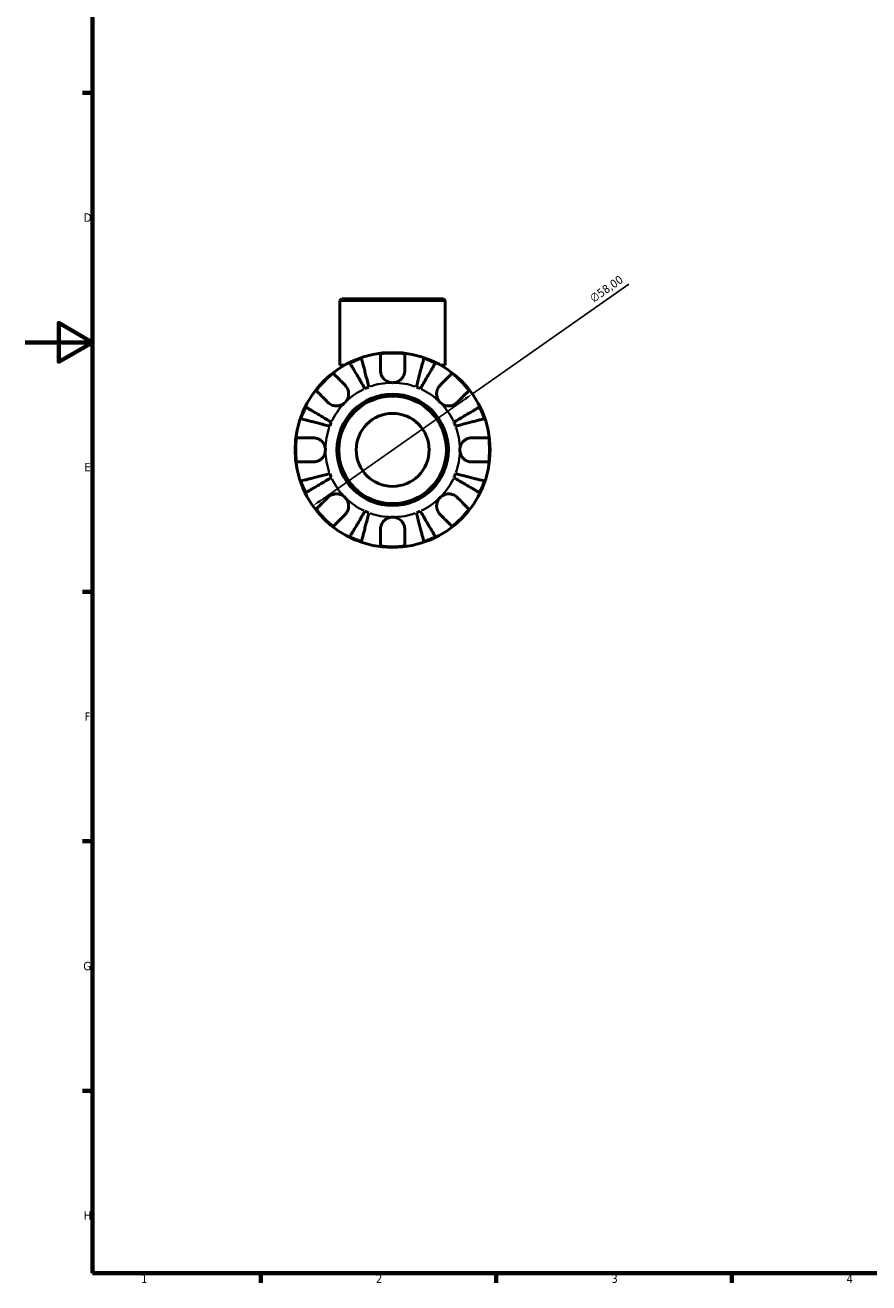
# Model space of a CAD drawing. Header units: millimetres. Extents: x 0 to 902, y 0 to 783.
# Tile 1 of 5: x 0 to 251, y 17 to 391. Entities that reach past the tile are written whole.
import ezdxf

# ---------------------------------------------------------------- set-up
doc = ezdxf.new("R2010")
doc.units = ezdxf.units.MM
for name, color, linetype, lineweight in [('Border (ISO)', 7, 'Continuous', 70), ('Dimension (ISO)', 7, 'Continuous', 25), ('Visible (ISO)', 7, 'Continuous', 50), ('Visible Narrow (ISO)', 7, 'Continuous', 35)]:
    doc.layers.add(name, color=color, linetype=linetype, lineweight=lineweight)
doc.styles.add('Note Text (ISO)', font='tahoma.ttf')
doc.dimstyles.new('Default (ISO)', dxfattribs={"dimtxt": 2.5, "dimasz": 2.5, "dimexe": 3.175, "dimexo": 0, "dimgap": 0.762, "dimtad": 1, "dimrnd": 1e-08, "dimzin": 0, "dimtxsty": 'Note Text (ISO)', "dimcen": 0.09, "dimdle": 10, "dimclrd": 256, "dimclre": 256, "dimclrt": 232, "dimazin": 0, "dimtfac": 1.40208, "dimtmove": 0, "dimatfit": 3, "dimfxl": 1, "dimtolj": 1, "dimtzin": 0, "dimlwd": -1, "dimlwe": -1, "dimarcsym": 0})

# ---------------------------------------------------------------- blocks, each defined once
blk = doc.blocks.new('Borders Default Border')
at = {"layer": 'Border (ISO)'}
for p, q in [((20, 371.25), (17.1, 371.25)), ((20, 222.75), (17.1, 222.75)), ((20, 148.5), (17.1, 148.5)), ((20, 74.25), (17.1, 74.25)), ((70.08, 20), (70.08, 17.1)), ((140.17, 20), (140.17, 17.1)), ((210.25, 20), (210.25, 17.1))]:
    blk.add_line(p, q, dxfattribs=at)
at = {"layer": 'Border (ISO)', "flags": 128}
for points in [[(20, 20), (20, 574), (821, 574), (821, 20), (20, 20)], [(0, 297), (20, 297), (10, 302.77), (10, 291.23), (20, 297)]]:
    blk.add_lwpolyline(points, dxfattribs=at)
at = {"layer": 'Border (ISO)', "color": 232, "true_color": 0xca0064, "char_height": 2.5, "attachment_point": 7, "style": 'Note Text (ISO)'}
for s, insert in [('D', (17.43, 332.88)), ('E', (17.64, 258.63)), ('F', (17.7, 184.38)), ('G', (17.31, 110.08)), ('H', (17.44, 35.88)), ('1', (34.48, 17.1)), ('2', (104.37, 17.1)), ('3', (174.43, 17.05)), ('4', (244.42, 17.1))]:
    blk.add_mtext(s, dxfattribs=dict(at, insert=insert))
blk = doc.blocks.new('*D14')
at = {"layer": 'Defpoints', "color": 0, "transparency": 16777216}
for p in [(133.07, 281.65), (85.59, 248.33)]:
    blk.add_point(p, dxfattribs=at)
at = {"layer": 'Dimension (ISO)', "transparency": 16777216}
for p, q in [((133.07, 281.65), (179.61, 314.3)), ((87.64, 249.77), (131.02, 280.21))]:
    blk.add_line(p, q, dxfattribs=at)
for points in [[(130.78, 280.55), (131.26, 279.87), (133.07, 281.65)], [(87.4, 250.11), (87.88, 249.43), (85.59, 248.33)]]:
    blk.add_solid(points, dxfattribs=at)
at = {"layer": 'Dimension (ISO)', "color": 232, "true_color": 0xca0064, "transparency": 16777216, "insert": (167.71, 310.81), "char_height": 2.5, "attachment_point": 1, "rotation": 35.0563, "style": 'Note Text (ISO)'}
blk.add_mtext('\\A1;∅58,00', dxfattribs=at)

msp = doc.modelspace()

# ---------------------------------------------------------------- linework, layer by layer
at = {"layer": 'Visible (ISO)'}
for p, q in [((94.235, 309.991), (93.655, 309.411)), ((125.007, 309.411), (93.655, 309.411)), ((93.655, 290.191), (93.655, 309.411)), ((94.235, 309.991), (124.427, 309.991)), ((124.427, 309.991), (125.007, 309.411)), ((125.007, 290.191), (125.007, 309.411)), ((94.979, 290.191), (93.655, 290.191)), ((125.007, 290.191), (123.682, 290.191))]:
    msp.add_line(p, q, dxfattribs=at)
for radius in [29, 16.58, 16, 10.853]:
    msp.add_circle((109.331, 264.991), radius, dxfattribs=at)
for radius, start, end in [(28.818, 108.77511, 116.22489), (28.818, 82.82379, 97.17621), (28.818, 63.77511, 71.22489), (28.818, 127.82379, 142.17621), (28.818, 37.82379, 52.17621), (20, 110.66622, 114.33378), (20, 65.66622, 69.33378), (28.818, 153.77511, 161.22489), (28.818, 18.77511, 26.22489), (20, 155.66622, 159.33378), (20, 20.66622, 24.33378), (28.818, 172.82379, 187.17621), (28.818, 352.82379, 7.17621), (28.818, 198.77511, 206.22489), (20, 200.66622, 204.33378), (20, 335.66622, 339.33378), (28.818, 333.77511, 341.22489), (28.818, 217.82379, 232.17621), (28.818, 307.82379, 322.17621), (20, 245.66622, 249.33378), (20, 290.66622, 294.33378), (28.818, 243.77511, 251.22489), (28.818, 262.82379, 277.17621), (28.818, 288.77511, 296.22489)]:
    msp.add_arc((109.331, 264.991), radius, start, end, dxfattribs=at)
for points, knots in [([(100.055, 292.276), (100.085, 292.162), (100.13, 291.99), (100.235, 291.583), (100.306, 291.309), (100.474, 290.656), (100.572, 290.278), (100.769, 289.516), (100.887, 289.062), (101.14, 288.083), (101.275, 287.559), (101.533, 286.561), (101.68, 285.994), (101.979, 284.837), (102.132, 284.246), (102.272, 283.704)], [0.1707461, 0.1707461, 0.1707461, 0.1707461, 0.33284, 0.33284, 0.4994944, 0.4994944, 0.6661487, 0.6661487, 0.8332087, 0.8332087, 1.0002688, 1.0002688, 1.1679728, 1.1679728, 1.3356767, 1.3356767, 1.3356767, 1.3356767]), ([(105.731, 288.591), (105.731, 288.979), (105.731, 289.372), (105.731, 290.253), (105.731, 290.726), (105.731, 291.517), (105.731, 291.908), (105.731, 292.584), (105.731, 292.868), (105.731, 293.288), (105.731, 293.466), (105.731, 293.584)], [4.42788405, 4.42788405, 4.42788405, 4.42788405, 4.5512464, 4.5512464, 4.71913293, 4.71913293, 4.88586959, 4.88586959, 5.05260626, 5.05260626, 5.21400469, 5.21400469, 5.21400469, 5.21400469]), ([(112.931, 293.584), (112.931, 293.466), (112.931, 293.288), (112.931, 292.868), (112.931, 292.584), (112.931, 291.908), (112.931, 291.517), (112.931, 290.726), (112.931, 290.253), (112.931, 289.372), (112.931, 288.979), (112.931, 288.591)], [0.17075309, 0.17075309, 0.17075309, 0.17075309, 0.33215152, 0.33215152, 0.49888818, 0.49888818, 0.66562485, 0.66562485, 0.83351137, 0.83351137, 0.95687373, 0.95687373, 0.95687373, 0.95687373]), ([(116.389, 283.704), (116.529, 284.246), (116.682, 284.837), (116.981, 285.994), (117.128, 286.561), (117.386, 287.559), (117.522, 288.083), (117.775, 289.062), (117.892, 289.516), (118.089, 290.278), (118.187, 290.656), (118.356, 291.309), (118.427, 291.583), (118.532, 291.99), (118.576, 292.162), (118.606, 292.276)], [4.0142509, 4.0142509, 4.0142509, 4.0142509, 4.1819549, 4.1819549, 4.3496588, 4.3496588, 4.5167189, 4.5167189, 4.6837789, 4.6837789, 4.8504333, 4.8504333, 5.0170876, 5.0170876, 5.1791816, 5.1791816, 5.1791816, 5.1791816]), ([(101.09, 283.214), (100.806, 283.696), (100.496, 284.222), (99.889, 285.253), (99.592, 285.757), (99.069, 286.646), (98.794, 287.112), (98.281, 287.982), (98.043, 288.387), (97.643, 289.065), (97.445, 289.402), (97.103, 289.982), (96.959, 290.226), (96.746, 290.588), (96.656, 290.741), (96.596, 290.843)], [4.0142509, 4.0142509, 4.0142509, 4.0142509, 4.1819549, 4.1819549, 4.3496588, 4.3496588, 4.5167189, 4.5167189, 4.6837789, 4.6837789, 4.8504333, 4.8504333, 5.0170876, 5.0170876, 5.1791816, 5.1791816, 5.1791816, 5.1791816]), ([(109.331, 284.991), (109.038, 284.991), (108.746, 285.027), (108.15, 285.175), (107.849, 285.294), (107.166, 285.678), (106.812, 285.979), (106.328, 286.581), (106.166, 286.847), (105.962, 287.307), (105.898, 287.49), (105.805, 287.844), (105.773, 288.015), (105.738, 288.321), (105.731, 288.457), (105.731, 288.591)], [0, 0, 0, 0, 0.08783311, 0.08783311, 0.18435408, 0.18435408, 0.32279749, 0.32279749, 0.41754463, 0.41754463, 0.47774931, 0.47774931, 0.53276241, 0.53276241, 0.57681269, 0.57681269, 0.57681269, 0.57681269]), ([(112.931, 288.591), (112.931, 288.588), (112.931, 288.584), (112.93, 288.391), (112.915, 288.2), (112.855, 287.839), (112.815, 287.67), (112.697, 287.298), (112.614, 287.098), (112.333, 286.568), (112.101, 286.259), (111.501, 285.685), (111.126, 285.44), (110.278, 285.086), (109.807, 284.991), (109.331, 284.991)], [-0.58332629, -0.58332629, -0.58332629, -0.58332629, -0.58206847, -0.58206847, -0.51861604, -0.51861604, -0.4628074, -0.4628074, -0.39473272, -0.39473272, -0.27692423, -0.27692423, -0.14288351, -0.14288351, 0, 0, 0, 0]), ([(122.065, 290.843), (122.005, 290.741), (121.915, 290.588), (121.702, 290.226), (121.558, 289.982), (121.216, 289.402), (121.018, 289.065), (120.618, 288.387), (120.38, 287.982), (119.867, 287.112), (119.593, 286.646), (119.069, 285.757), (118.772, 285.253), (118.165, 284.222), (117.855, 283.696), (117.572, 283.214)], [0.1707461, 0.1707461, 0.1707461, 0.1707461, 0.33284, 0.33284, 0.4994944, 0.4994944, 0.6661487, 0.6661487, 0.8332087, 0.8332087, 1.0002688, 1.0002688, 1.1679728, 1.1679728, 1.3356767, 1.3356767, 1.3356767, 1.3356767]), ([(91.658, 287.755), (91.742, 287.671), (91.868, 287.546), (92.165, 287.249), (92.365, 287.048), (92.843, 286.57), (93.12, 286.293), (93.679, 285.734), (94.013, 285.4), (94.637, 284.776), (94.914, 284.499), (95.189, 284.225)], [0.17075309, 0.17075309, 0.17075309, 0.17075309, 0.33215152, 0.33215152, 0.49888818, 0.49888818, 0.66562485, 0.66562485, 0.83351137, 0.83351137, 0.95687373, 0.95687373, 0.95687373, 0.95687373]), ([(123.473, 284.225), (123.747, 284.499), (124.025, 284.776), (124.648, 285.4), (124.982, 285.734), (125.541, 286.293), (125.818, 286.57), (126.296, 287.048), (126.497, 287.249), (126.794, 287.546), (126.919, 287.671), (127.003, 287.755)], [4.42788405, 4.42788405, 4.42788405, 4.42788405, 4.5512464, 4.5512464, 4.71913293, 4.71913293, 4.88586959, 4.88586959, 5.05260626, 5.05260626, 5.21400469, 5.21400469, 5.21400469, 5.21400469]), ([(90.097, 279.133), (89.823, 279.408), (89.546, 279.685), (88.922, 280.309), (88.588, 280.643), (88.029, 281.202), (87.752, 281.479), (87.274, 281.957), (87.073, 282.157), (86.776, 282.454), (86.651, 282.58), (86.567, 282.664)], [4.42788405, 4.42788405, 4.42788405, 4.42788405, 4.5512464, 4.5512464, 4.71913293, 4.71913293, 4.88586959, 4.88586959, 5.05260626, 5.05260626, 5.21400469, 5.21400469, 5.21400469, 5.21400469]), ([(95.189, 284.225), (95.277, 284.136), (95.362, 284.042), (95.587, 283.764), (95.716, 283.57), (95.941, 283.143), (96.035, 282.911), (96.201, 282.331), (96.248, 281.978), (96.235, 281.172), (96.144, 280.727), (95.791, 279.87), (95.525, 279.47), (95.189, 279.133)], [-0.58004807, -0.58004807, -0.58004807, -0.58004807, -0.5384523, -0.5384523, -0.46383793, -0.46383793, -0.3862639, -0.3862639, -0.27840269, -0.27840269, -0.14277912, -0.14277912, 0, 0, 0, 0]), ([(123.473, 279.133), (123.29, 279.317), (123.127, 279.519), (122.838, 279.971), (122.716, 280.22), (122.494, 280.848), (122.425, 281.234), (122.413, 281.987), (122.463, 282.348), (122.635, 282.934), (122.729, 283.163), (122.957, 283.588), (123.088, 283.782), (123.309, 284.053), (123.389, 284.141), (123.473, 284.225)], [0, 0, 0, 0, 0.07774953, 0.07774953, 0.16081914, 0.16081914, 0.27783798, 0.27783798, 0.3882896, 0.3882896, 0.46542959, 0.46542959, 0.54035429, 0.54035429, 0.57953204, 0.57953204, 0.57953204, 0.57953204]), ([(132.094, 282.664), (132.011, 282.58), (131.885, 282.454), (131.588, 282.157), (131.387, 281.957), (130.909, 281.479), (130.632, 281.202), (130.073, 280.643), (129.739, 280.309), (129.116, 279.685), (128.838, 279.408), (128.564, 279.133)], [0.17075309, 0.17075309, 0.17075309, 0.17075309, 0.33215152, 0.33215152, 0.49888818, 0.49888818, 0.66562485, 0.66562485, 0.83351137, 0.83351137, 0.95687373, 0.95687373, 0.95687373, 0.95687373]), ([(83.479, 277.726), (83.581, 277.666), (83.734, 277.576), (84.096, 277.363), (84.34, 277.219), (84.92, 276.877), (85.257, 276.679), (85.935, 276.279), (86.34, 276.041), (87.21, 275.528), (87.676, 275.253), (88.565, 274.73), (89.069, 274.433), (90.1, 273.826), (90.626, 273.516), (91.108, 273.232)], [0.1707461, 0.1707461, 0.1707461, 0.1707461, 0.33284, 0.33284, 0.4994944, 0.4994944, 0.6661487, 0.6661487, 0.8332087, 0.8332087, 1.0002688, 1.0002688, 1.1679728, 1.1679728, 1.3356767, 1.3356767, 1.3356767, 1.3356767]), ([(95.189, 279.133), (95.005, 278.95), (94.803, 278.787), (94.351, 278.498), (94.102, 278.376), (93.474, 278.155), (93.088, 278.086), (92.335, 278.074), (91.974, 278.124), (91.388, 278.295), (91.159, 278.39), (90.734, 278.617), (90.54, 278.748), (90.269, 278.97), (90.181, 279.05), (90.097, 279.133)], [0, 0, 0, 0, 0.07774953, 0.07774953, 0.16081914, 0.16081914, 0.27783798, 0.27783798, 0.3882896, 0.3882896, 0.46542959, 0.46542959, 0.54035429, 0.54035429, 0.57953204, 0.57953204, 0.57953204, 0.57953204]), ([(128.564, 279.133), (128.475, 279.045), (128.381, 278.96), (128.103, 278.735), (127.909, 278.606), (127.482, 278.381), (127.251, 278.287), (126.67, 278.121), (126.318, 278.074), (125.511, 278.087), (125.066, 278.178), (124.209, 278.531), (123.809, 278.797), (123.473, 279.133)], [-0.58004807, -0.58004807, -0.58004807, -0.58004807, -0.5384523, -0.5384523, -0.46383793, -0.46383793, -0.3862639, -0.3862639, -0.27840269, -0.27840269, -0.14277912, -0.14277912, 0, 0, 0, 0]), ([(127.554, 273.232), (128.036, 273.516), (128.562, 273.826), (129.592, 274.433), (130.096, 274.73), (130.985, 275.253), (131.451, 275.528), (132.322, 276.041), (132.726, 276.279), (133.405, 276.679), (133.741, 276.877), (134.322, 277.219), (134.566, 277.363), (134.928, 277.576), (135.081, 277.666), (135.183, 277.726)], [4.0142509, 4.0142509, 4.0142509, 4.0142509, 4.1819549, 4.1819549, 4.3496588, 4.3496588, 4.5167189, 4.5167189, 4.6837789, 4.6837789, 4.8504333, 4.8504333, 5.0170876, 5.0170876, 5.1791816, 5.1791816, 5.1791816, 5.1791816]), ([(90.618, 272.05), (90.076, 272.19), (89.485, 272.343), (88.328, 272.642), (87.761, 272.789), (86.763, 273.047), (86.239, 273.182), (85.26, 273.435), (84.806, 273.553), (84.044, 273.75), (83.666, 273.848), (83.013, 274.016), (82.739, 274.087), (82.332, 274.192), (82.16, 274.237), (82.046, 274.267)], [4.0142509, 4.0142509, 4.0142509, 4.0142509, 4.1819549, 4.1819549, 4.3496588, 4.3496588, 4.5167189, 4.5167189, 4.6837789, 4.6837789, 4.8504333, 4.8504333, 5.0170876, 5.0170876, 5.1791816, 5.1791816, 5.1791816, 5.1791816]), ([(136.615, 274.267), (136.501, 274.237), (136.329, 274.192), (135.922, 274.087), (135.648, 274.016), (134.996, 273.848), (134.618, 273.75), (133.855, 273.553), (133.401, 273.435), (132.423, 273.182), (131.899, 273.047), (130.901, 272.789), (130.334, 272.642), (129.176, 272.343), (128.585, 272.19), (128.044, 272.05)], [0.1707461, 0.1707461, 0.1707461, 0.1707461, 0.33284, 0.33284, 0.4994944, 0.4994944, 0.6661487, 0.6661487, 0.8332087, 0.8332087, 1.0002688, 1.0002688, 1.1679728, 1.1679728, 1.3356767, 1.3356767, 1.3356767, 1.3356767]), ([(80.738, 268.591), (80.856, 268.591), (81.034, 268.591), (81.454, 268.591), (81.738, 268.591), (82.414, 268.591), (82.805, 268.591), (83.596, 268.591), (84.068, 268.591), (84.95, 268.591), (85.343, 268.591), (85.731, 268.591)], [0.17075309, 0.17075309, 0.17075309, 0.17075309, 0.33215152, 0.33215152, 0.49888818, 0.49888818, 0.66562485, 0.66562485, 0.83351137, 0.83351137, 0.95687373, 0.95687373, 0.95687373, 0.95687373]), ([(85.731, 268.591), (85.874, 268.591), (86.018, 268.583), (86.378, 268.539), (86.592, 268.494), (87.033, 268.356), (87.257, 268.261), (87.783, 267.97), (88.069, 267.752), (88.631, 267.17), (88.88, 266.792), (89.237, 265.937), (89.331, 265.467), (89.331, 264.991)], [-0.57647647, -0.57647647, -0.57647647, -0.57647647, -0.52968676, -0.52968676, -0.46054026, -0.46054026, -0.38562403, -0.38562403, -0.27730827, -0.27730827, -0.14258086, -0.14258086, 0, 0, 0, 0]), ([(129.331, 264.991), (129.331, 265.272), (129.363, 265.551), (129.498, 266.119), (129.606, 266.404), (129.964, 267.082), (130.257, 267.445), (130.851, 267.947), (131.119, 268.118), (131.611, 268.349), (131.827, 268.425), (132.27, 268.538), (132.496, 268.572), (132.79, 268.589), (132.861, 268.591), (132.931, 268.591)], [-2.49913258, -2.49913258, -2.49913258, -2.49913258, -2.41505436, -2.41505436, -2.32384732, -2.32384732, -2.1841143, -2.1841143, -2.08674766, -2.08674766, -2.01440674, -2.01440674, -1.93994266, -1.93994266, -1.91637503, -1.91637503, -1.91637503, -1.91637503]), ([(132.931, 268.591), (133.318, 268.591), (133.711, 268.591), (134.593, 268.591), (135.065, 268.591), (135.856, 268.591), (136.248, 268.591), (136.923, 268.591), (137.207, 268.591), (137.627, 268.591), (137.805, 268.591), (137.923, 268.591)], [4.42788405, 4.42788405, 4.42788405, 4.42788405, 4.5512464, 4.5512464, 4.71913293, 4.71913293, 4.88586959, 4.88586959, 5.05260626, 5.05260626, 5.21400469, 5.21400469, 5.21400469, 5.21400469]), ([(89.331, 264.991), (89.331, 264.711), (89.298, 264.432), (89.163, 263.863), (89.056, 263.578), (88.698, 262.9), (88.405, 262.538), (87.81, 262.035), (87.543, 261.865), (87.05, 261.634), (86.835, 261.557), (86.391, 261.445), (86.166, 261.411), (85.871, 261.393), (85.801, 261.391), (85.731, 261.391)], [-2.49913258, -2.49913258, -2.49913258, -2.49913258, -2.41505436, -2.41505436, -2.32384732, -2.32384732, -2.1841143, -2.1841143, -2.08674766, -2.08674766, -2.01440674, -2.01440674, -1.93994266, -1.93994266, -1.91637503, -1.91637503, -1.91637503, -1.91637503]), ([(132.931, 261.391), (132.788, 261.391), (132.643, 261.4), (132.284, 261.443), (132.069, 261.489), (131.628, 261.627), (131.404, 261.722), (130.879, 262.012), (130.593, 262.23), (130.03, 262.812), (129.781, 263.191), (129.425, 264.045), (129.331, 264.516), (129.331, 264.991)], [-0.57647647, -0.57647647, -0.57647647, -0.57647647, -0.52968676, -0.52968676, -0.46054026, -0.46054026, -0.38562403, -0.38562403, -0.27730827, -0.27730827, -0.14258086, -0.14258086, 0, 0, 0, 0]), ([(85.731, 261.391), (85.343, 261.391), (84.95, 261.391), (84.068, 261.391), (83.596, 261.391), (82.805, 261.391), (82.414, 261.391), (81.738, 261.391), (81.454, 261.391), (81.034, 261.391), (80.856, 261.391), (80.738, 261.391)], [4.42788405, 4.42788405, 4.42788405, 4.42788405, 4.5512464, 4.5512464, 4.71913293, 4.71913293, 4.88586959, 4.88586959, 5.05260626, 5.05260626, 5.21400469, 5.21400469, 5.21400469, 5.21400469]), ([(137.923, 261.391), (137.805, 261.391), (137.627, 261.391), (137.207, 261.391), (136.923, 261.391), (136.248, 261.391), (135.856, 261.391), (135.065, 261.391), (134.593, 261.391), (133.711, 261.391), (133.318, 261.391), (132.931, 261.391)], [0.17075309, 0.17075309, 0.17075309, 0.17075309, 0.33215152, 0.33215152, 0.49888818, 0.49888818, 0.66562485, 0.66562485, 0.83351137, 0.83351137, 0.95687373, 0.95687373, 0.95687373, 0.95687373]), ([(82.046, 255.716), (82.16, 255.746), (82.332, 255.79), (82.739, 255.895), (83.013, 255.966), (83.666, 256.135), (84.044, 256.233), (84.806, 256.43), (85.26, 256.547), (86.239, 256.8), (86.763, 256.936), (87.761, 257.194), (88.328, 257.341), (89.485, 257.64), (90.076, 257.793), (90.618, 257.933)], [0.1707461, 0.1707461, 0.1707461, 0.1707461, 0.33284, 0.33284, 0.4994944, 0.4994944, 0.6661487, 0.6661487, 0.8332087, 0.8332087, 1.0002688, 1.0002688, 1.1679728, 1.1679728, 1.3356767, 1.3356767, 1.3356767, 1.3356767]), ([(91.108, 256.75), (90.626, 256.467), (90.1, 256.157), (89.069, 255.55), (88.565, 255.253), (87.676, 254.729), (87.21, 254.455), (86.34, 253.942), (85.935, 253.704), (85.257, 253.304), (84.92, 253.106), (84.34, 252.764), (84.096, 252.62), (83.734, 252.407), (83.581, 252.317), (83.479, 252.257)], [4.0142509, 4.0142509, 4.0142509, 4.0142509, 4.1819549, 4.1819549, 4.3496588, 4.3496588, 4.5167189, 4.5167189, 4.6837789, 4.6837789, 4.8504333, 4.8504333, 5.0170876, 5.0170876, 5.1791816, 5.1791816, 5.1791816, 5.1791816]), ([(135.183, 252.257), (135.081, 252.317), (134.928, 252.407), (134.566, 252.62), (134.322, 252.764), (133.741, 253.106), (133.405, 253.304), (132.726, 253.704), (132.322, 253.942), (131.451, 254.455), (130.985, 254.729), (130.096, 255.253), (129.592, 255.55), (128.562, 256.157), (128.036, 256.467), (127.554, 256.75)], [0.1707461, 0.1707461, 0.1707461, 0.1707461, 0.33284, 0.33284, 0.4994944, 0.4994944, 0.6661487, 0.6661487, 0.8332087, 0.8332087, 1.0002688, 1.0002688, 1.1679728, 1.1679728, 1.3356767, 1.3356767, 1.3356767, 1.3356767]), ([(128.044, 257.933), (128.585, 257.793), (129.176, 257.64), (130.334, 257.341), (130.901, 257.194), (131.899, 256.936), (132.423, 256.8), (133.401, 256.547), (133.855, 256.43), (134.618, 256.233), (134.996, 256.135), (135.648, 255.966), (135.922, 255.895), (136.329, 255.79), (136.501, 255.746), (136.615, 255.716)], [4.0142509, 4.0142509, 4.0142509, 4.0142509, 4.1819549, 4.1819549, 4.3496588, 4.3496588, 4.5167189, 4.5167189, 4.6837789, 4.6837789, 4.8504333, 4.8504333, 5.0170876, 5.0170876, 5.1791816, 5.1791816, 5.1791816, 5.1791816]), ([(86.567, 247.319), (86.651, 247.403), (86.776, 247.528), (87.073, 247.825), (87.274, 248.026), (87.752, 248.504), (88.029, 248.781), (88.588, 249.34), (88.922, 249.674), (89.546, 250.297), (89.823, 250.575), (90.097, 250.849)], [0.17075309, 0.17075309, 0.17075309, 0.17075309, 0.33215152, 0.33215152, 0.49888818, 0.49888818, 0.66562485, 0.66562485, 0.83351137, 0.83351137, 0.95687373, 0.95687373, 0.95687373, 0.95687373]), ([(90.097, 250.849), (90.186, 250.938), (90.28, 251.023), (90.558, 251.247), (90.752, 251.376), (91.179, 251.602), (91.411, 251.696), (91.991, 251.861), (92.344, 251.909), (93.15, 251.896), (93.595, 251.805), (94.452, 251.452), (94.852, 251.186), (95.189, 250.849)], [-0.58004807, -0.58004807, -0.58004807, -0.58004807, -0.5384523, -0.5384523, -0.46383793, -0.46383793, -0.3862639, -0.3862639, -0.27840269, -0.27840269, -0.14277912, -0.14277912, 0, 0, 0, 0]), ([(95.189, 250.849), (95.372, 250.666), (95.535, 250.463), (95.824, 250.012), (95.946, 249.763), (96.167, 249.134), (96.236, 248.749), (96.248, 247.995), (96.198, 247.634), (96.027, 247.049), (95.932, 246.82), (95.705, 246.395), (95.574, 246.201), (95.352, 245.93), (95.272, 245.841), (95.189, 245.758)], [0, 0, 0, 0, 0.07774953, 0.07774953, 0.16081914, 0.16081914, 0.27783798, 0.27783798, 0.3882896, 0.3882896, 0.46542959, 0.46542959, 0.54035429, 0.54035429, 0.57953204, 0.57953204, 0.57953204, 0.57953204]), ([(123.473, 245.758), (123.384, 245.847), (123.299, 245.941), (123.075, 246.219), (122.946, 246.413), (122.72, 246.84), (122.626, 247.071), (122.461, 247.652), (122.413, 248.004), (122.426, 248.811), (122.517, 249.256), (122.87, 250.113), (123.136, 250.513), (123.473, 250.849)], [-0.58004807, -0.58004807, -0.58004807, -0.58004807, -0.5384523, -0.5384523, -0.46383793, -0.46383793, -0.3862639, -0.3862639, -0.27840269, -0.27840269, -0.14277912, -0.14277912, 0, 0, 0, 0]), ([(123.473, 250.849), (123.656, 251.032), (123.859, 251.195), (124.31, 251.484), (124.559, 251.606), (125.188, 251.828), (125.573, 251.897), (126.327, 251.909), (126.688, 251.859), (127.273, 251.687), (127.502, 251.593), (127.927, 251.365), (128.121, 251.234), (128.392, 251.013), (128.481, 250.933), (128.564, 250.849)], [0, 0, 0, 0, 0.07774953, 0.07774953, 0.16081914, 0.16081914, 0.27783798, 0.27783798, 0.3882896, 0.3882896, 0.46542959, 0.46542959, 0.54035429, 0.54035429, 0.57953204, 0.57953204, 0.57953204, 0.57953204]), ([(128.564, 250.849), (128.838, 250.575), (129.116, 250.297), (129.739, 249.674), (130.073, 249.34), (130.632, 248.781), (130.909, 248.504), (131.387, 248.026), (131.588, 247.825), (131.885, 247.528), (132.011, 247.403), (132.094, 247.319)], [4.42788405, 4.42788405, 4.42788405, 4.42788405, 4.5512464, 4.5512464, 4.71913293, 4.71913293, 4.88586959, 4.88586959, 5.05260626, 5.05260626, 5.21400469, 5.21400469, 5.21400469, 5.21400469]), ([(95.189, 245.758), (94.914, 245.484), (94.637, 245.206), (94.013, 244.583), (93.679, 244.249), (93.12, 243.69), (92.843, 243.413), (92.365, 242.935), (92.165, 242.734), (91.868, 242.437), (91.742, 242.311), (91.658, 242.228)], [4.42788405, 4.42788405, 4.42788405, 4.42788405, 4.5512464, 4.5512464, 4.71913293, 4.71913293, 4.88586959, 4.88586959, 5.05260626, 5.05260626, 5.21400469, 5.21400469, 5.21400469, 5.21400469]), ([(96.596, 239.139), (96.656, 239.241), (96.746, 239.394), (96.959, 239.756), (97.103, 240), (97.445, 240.581), (97.643, 240.917), (98.043, 241.596), (98.281, 242), (98.794, 242.871), (99.069, 243.337), (99.592, 244.226), (99.889, 244.73), (100.496, 245.76), (100.806, 246.286), (101.09, 246.768)], [0.1707461, 0.1707461, 0.1707461, 0.1707461, 0.33284, 0.33284, 0.4994944, 0.4994944, 0.6661487, 0.6661487, 0.8332087, 0.8332087, 1.0002688, 1.0002688, 1.1679728, 1.1679728, 1.3356767, 1.3356767, 1.3356767, 1.3356767]), ([(102.272, 246.278), (102.132, 245.737), (101.979, 245.146), (101.68, 243.988), (101.533, 243.421), (101.275, 242.423), (101.14, 241.899), (100.887, 240.921), (100.769, 240.467), (100.572, 239.704), (100.474, 239.326), (100.306, 238.674), (100.235, 238.4), (100.13, 237.993), (100.085, 237.821), (100.055, 237.707)], [4.0142509, 4.0142509, 4.0142509, 4.0142509, 4.1819549, 4.1819549, 4.3496588, 4.3496588, 4.5167189, 4.5167189, 4.6837789, 4.6837789, 4.8504333, 4.8504333, 5.0170876, 5.0170876, 5.1791816, 5.1791816, 5.1791816, 5.1791816]), ([(105.731, 241.391), (105.731, 241.534), (105.739, 241.679), (105.783, 242.038), (105.828, 242.253), (105.966, 242.694), (106.061, 242.918), (106.352, 243.443), (106.57, 243.729), (107.152, 244.292), (107.53, 244.541), (108.385, 244.897), (108.855, 244.991), (109.331, 244.991)], [-0.57647647, -0.57647647, -0.57647647, -0.57647647, -0.52968676, -0.52968676, -0.46054026, -0.46054026, -0.38562403, -0.38562403, -0.27730827, -0.27730827, -0.14258086, -0.14258086, 0, 0, 0, 0]), ([(109.331, 244.991), (109.611, 244.991), (109.89, 244.959), (110.459, 244.824), (110.744, 244.716), (111.422, 244.358), (111.784, 244.065), (112.287, 243.471), (112.457, 243.203), (112.688, 242.711), (112.765, 242.495), (112.877, 242.052), (112.911, 241.826), (112.929, 241.532), (112.931, 241.461), (112.931, 241.391)], [-2.49913258, -2.49913258, -2.49913258, -2.49913258, -2.41505436, -2.41505436, -2.32384732, -2.32384732, -2.1841143, -2.1841143, -2.08674766, -2.08674766, -2.01440674, -2.01440674, -1.93994266, -1.93994266, -1.91637503, -1.91637503, -1.91637503, -1.91637503]), ([(118.606, 237.707), (118.576, 237.821), (118.532, 237.993), (118.427, 238.4), (118.356, 238.674), (118.187, 239.326), (118.089, 239.704), (117.892, 240.467), (117.775, 240.921), (117.522, 241.899), (117.386, 242.423), (117.128, 243.421), (116.981, 243.988), (116.682, 245.146), (116.529, 245.737), (116.389, 246.278)], [0.1707461, 0.1707461, 0.1707461, 0.1707461, 0.33284, 0.33284, 0.4994944, 0.4994944, 0.6661487, 0.6661487, 0.8332087, 0.8332087, 1.0002688, 1.0002688, 1.1679728, 1.1679728, 1.3356767, 1.3356767, 1.3356767, 1.3356767]), ([(117.572, 246.768), (117.855, 246.286), (118.165, 245.76), (118.772, 244.73), (119.069, 244.226), (119.593, 243.337), (119.867, 242.871), (120.38, 242), (120.618, 241.596), (121.018, 240.917), (121.216, 240.581), (121.558, 240), (121.702, 239.756), (121.915, 239.394), (122.005, 239.241), (122.065, 239.139)], [4.0142509, 4.0142509, 4.0142509, 4.0142509, 4.1819549, 4.1819549, 4.3496588, 4.3496588, 4.5167189, 4.5167189, 4.6837789, 4.6837789, 4.8504333, 4.8504333, 5.0170876, 5.0170876, 5.1791816, 5.1791816, 5.1791816, 5.1791816]), ([(127.003, 242.228), (126.919, 242.311), (126.794, 242.437), (126.497, 242.734), (126.296, 242.935), (125.818, 243.413), (125.541, 243.69), (124.982, 244.249), (124.648, 244.583), (124.025, 245.206), (123.747, 245.484), (123.473, 245.758)], [0.17075309, 0.17075309, 0.17075309, 0.17075309, 0.33215152, 0.33215152, 0.49888818, 0.49888818, 0.66562485, 0.66562485, 0.83351137, 0.83351137, 0.95687373, 0.95687373, 0.95687373, 0.95687373]), ([(105.731, 236.399), (105.731, 236.517), (105.731, 236.695), (105.731, 237.115), (105.731, 237.399), (105.731, 238.074), (105.731, 238.466), (105.731, 239.257), (105.731, 239.729), (105.731, 240.611), (105.731, 241.004), (105.731, 241.391)], [0.17075309, 0.17075309, 0.17075309, 0.17075309, 0.33215152, 0.33215152, 0.49888818, 0.49888818, 0.66562485, 0.66562485, 0.83351137, 0.83351137, 0.95687373, 0.95687373, 0.95687373, 0.95687373]), ([(112.931, 241.391), (112.931, 241.004), (112.931, 240.611), (112.931, 239.729), (112.931, 239.257), (112.931, 238.466), (112.931, 238.074), (112.931, 237.399), (112.931, 237.115), (112.931, 236.695), (112.931, 236.517), (112.931, 236.399)], [4.42788405, 4.42788405, 4.42788405, 4.42788405, 4.5512464, 4.5512464, 4.71913293, 4.71913293, 4.88586959, 4.88586959, 5.05260626, 5.05260626, 5.21400469, 5.21400469, 5.21400469, 5.21400469])]:
    msp.add_open_spline(points, degree=3, knots=knots, dxfattribs=at)
at = {"layer": 'Visible Narrow (ISO)'}
for start, end in [(91.03331, 109.63291), (70.36709, 88.96669), (115.36709, 133.96669), (46.03331, 64.63291), (136.03331, 154.63291), (25.36709, 43.96669), (160.36709, 178.96669), (1.03331, 19.63291), (181.03331, 199.63291), (340.36709, 358.96669), (205.36709, 223.96669), (316.03331, 334.63291), (226.03331, 244.63291), (295.36709, 313.96669), (250.36709, 268.96669), (271.03331, 289.63291)]:
    msp.add_arc((109.331, 264.991), 20, start, end, dxfattribs=at)

# ---------------------------------------------------------------- block references
msp.add_blockref('Borders Default Border', (0, 0))

# ---------------------------------------------------------------- dimensions: what is measured, and where the dimension line sits
at = {"layer": 'Dimension (ISO)'}
dim = msp.add_diameter_dim_2p(p1=(85.592, 248.334), p2=(133.07, 281.648), dimstyle='Default (ISO)', override={"dimdec": 2, "dimlfac": 1, "dimtp": 0, "dimtm": 0, "dimtdec": 2, "dimatfit": 2}, dxfattribs=at)
dim.commit()
dim.dimension.update_dxf_attribs({"geometry": '*D14', "text_midpoint": (174.49, 310.712), "dimtype": 163})

doc.saveas('drawing.dxf')
